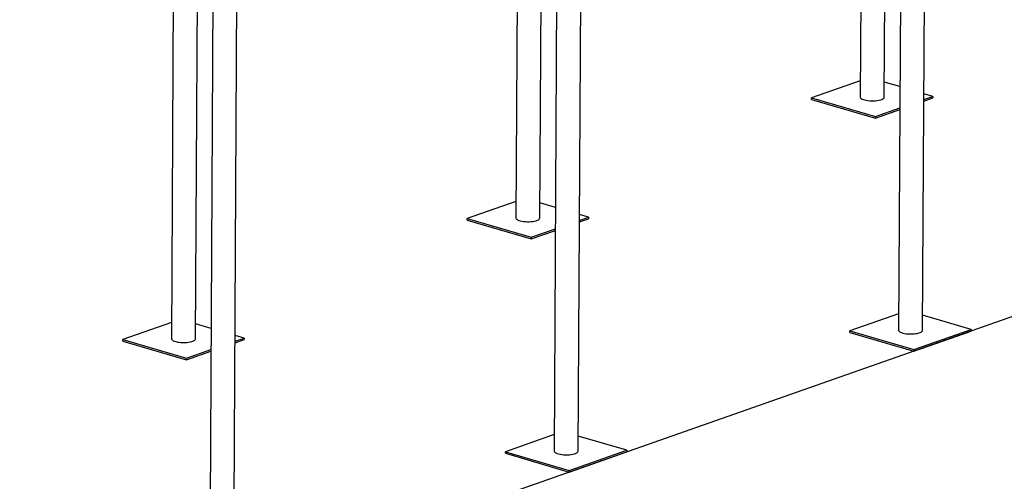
# Model space of a CAD drawing. Header units: millimetres. Extents: x 5 to 589, y 5 to 415.
# Tile 16 of 120: x 159 to 188, y 34 to 47. Entities that reach past the tile are written whole.
import ezdxf

# ---------------------------------------------------------------- set-up
doc = ezdxf.new("R2010")
doc.units = ezdxf.units.MM
doc.layers.add('TRAIT-FORT', color=4, linetype='Continuous', lineweight=25)

msp = doc.modelspace()

# ---------------------------------------------------------------- linework, layer by layer
at = {"layer": 'TRAIT-FORT', "color": 4, "linetype": 'Continuous', "lineweight": 25}
for p, q in [((184.118, 44.921), (184.206, 60.604)), ((183.505, 60.418), (183.418, 44.925)), ((184.659, 60.511), (184.534, 38.14)), ((185.234, 38.136), (185.359, 60.507)), ((173.471, 56.899), (173.384, 41.407)), ((174.084, 41.403), (174.172, 57.085)), ((174.625, 56.993), (174.5, 34.621)), ((175.2, 34.617), (175.325, 56.989)), ((163.437, 53.381), (163.351, 37.889)), ((164.051, 37.885), (164.138, 53.567)), ((164.592, 53.474), (164.466, 31.103)), ((165.166, 31.099), (165.292, 53.47)), ((225.016, 51.563), (134.711, 19.899)), ((183.421, 45.4), (182.003, 44.903)), ((184.574, 45.226), (184.121, 45.358)), ((182.003, 44.855), (182.003, 44.903)), ((182.003, 44.903), (183.861, 44.358)), ((182.003, 44.855), (183.861, 44.311)), ((185.271, 44.805), (185.533, 44.897)), ((185.272, 44.853), (185.534, 44.944)), ((185.534, 44.944), (185.273, 45.021)), ((185.534, 44.944), (185.533, 44.897)), ((183.861, 44.358), (184.57, 44.607)), ((183.861, 44.311), (184.57, 44.559)), ((183.861, 44.358), (183.861, 44.311)), ((173.387, 41.881), (171.969, 41.384)), ((174.54, 41.707), (174.087, 41.84)), ((171.969, 41.384), (173.827, 40.84)), ((171.969, 41.337), (171.969, 41.384)), ((171.969, 41.337), (173.827, 40.792)), ((175.238, 41.334), (175.5, 41.426)), ((175.238, 41.287), (175.499, 41.379)), ((175.5, 41.426), (175.239, 41.503)), ((175.5, 41.426), (175.499, 41.379)), ((173.827, 40.84), (174.536, 41.088)), ((173.827, 40.792), (174.536, 41.041)), ((173.827, 40.84), (173.827, 40.792)), ((184.537, 38.614), (183.119, 38.117)), ((186.649, 38.159), (185.237, 38.573)), ((163.353, 38.363), (161.935, 37.866)), ((164.506, 38.189), (164.053, 38.322)), ((184.977, 37.572), (186.649, 38.159)), ((186.649, 38.159), (186.649, 38.111)), ((165.204, 37.816), (165.466, 37.908)), ((165.466, 37.908), (165.205, 37.984)), ((165.466, 37.908), (165.466, 37.86)), ((183.119, 38.069), (183.119, 38.117)), ((183.119, 38.117), (184.977, 37.572)), ((183.119, 38.069), (184.977, 37.525)), ((184.977, 37.525), (186.649, 38.111)), ((161.935, 37.819), (161.935, 37.866)), ((161.935, 37.866), (163.794, 37.321)), ((161.935, 37.819), (163.793, 37.274)), ((165.204, 37.769), (165.466, 37.86)), ((163.793, 37.274), (164.502, 37.523)), ((163.794, 37.321), (163.793, 37.274)), ((163.794, 37.321), (164.503, 37.57)), ((184.977, 37.572), (184.977, 37.525)), ((174.503, 35.096), (173.085, 34.598)), ((176.616, 34.64), (175.203, 35.054)), ((173.085, 34.598), (174.943, 34.054)), ((173.085, 34.551), (173.085, 34.598)), ((173.085, 34.551), (174.943, 34.007)), ((174.943, 34.054), (176.616, 34.64)), ((174.943, 34.007), (176.615, 34.593)), ((176.616, 34.64), (176.615, 34.593)), ((174.943, 34.054), (174.943, 34.007))]:
    msp.add_line(p, q, dxfattribs=at)
at = {"layer": 'TRAIT-FORT', "color": 4, "linetype": 'Continuous', "lineweight": 25, "flags": 128}
for points in [[(183.418, 44.925), (183.419, 44.917), (183.428, 44.899), (183.445, 44.882), (183.471, 44.866), (183.505, 44.851), (183.545, 44.838), (183.591, 44.828), (183.642, 44.82), (183.696, 44.814), (183.751, 44.812), (183.808, 44.812), (183.863, 44.815), (183.916, 44.821), (183.965, 44.83), (184.009, 44.841), (184.046, 44.854), (184.077, 44.869), (184.099, 44.885), (184.113, 44.903), (184.118, 44.921), (184.118, 44.921)], [(173.384, 41.407), (173.385, 41.399), (173.394, 41.381), (173.411, 41.364), (173.437, 41.348), (173.471, 41.333), (173.511, 41.32), (173.557, 41.309), (173.608, 41.301), (173.662, 41.296), (173.718, 41.293), (173.774, 41.294), (173.829, 41.297), (173.882, 41.303), (173.931, 41.312), (173.975, 41.323), (174.013, 41.336), (174.043, 41.351), (174.066, 41.367), (174.079, 41.385), (174.084, 41.403), (174.084, 41.403)], [(163.351, 37.889), (163.352, 37.881), (163.36, 37.863), (163.378, 37.845), (163.403, 37.829), (163.437, 37.815), (163.477, 37.802), (163.523, 37.791), (163.574, 37.783), (163.628, 37.778), (163.684, 37.775), (163.74, 37.775), (163.795, 37.779), (163.848, 37.785), (163.897, 37.793), (163.941, 37.804), (163.979, 37.818), (164.009, 37.833), (164.032, 37.849), (164.046, 37.866), (164.051, 37.884), (164.051, 37.885)], [(184.534, 38.14), (184.535, 38.131), (184.544, 38.113), (184.561, 38.096), (184.587, 38.08), (184.62, 38.065), (184.661, 38.053), (184.707, 38.042), (184.757, 38.034), (184.811, 38.028), (184.867, 38.026), (184.924, 38.026), (184.979, 38.029), (185.032, 38.035), (185.081, 38.044), (185.125, 38.055), (185.162, 38.068), (185.193, 38.083), (185.215, 38.1), (185.229, 38.117), (185.234, 38.135), (185.234, 38.136)], [(174.5, 34.621), (174.501, 34.613), (174.51, 34.595), (174.527, 34.578), (174.553, 34.562), (174.586, 34.547), (174.627, 34.534), (174.673, 34.524), (174.724, 34.516), (174.778, 34.51), (174.833, 34.508), (174.89, 34.508), (174.945, 34.511), (174.998, 34.517), (175.047, 34.526), (175.091, 34.537), (175.128, 34.55), (175.159, 34.565), (175.181, 34.581), (175.195, 34.599), (175.2, 34.617), (175.2, 34.617)]]:
    msp.add_lwpolyline(points, dxfattribs=at)

doc.saveas('drawing.dxf')
